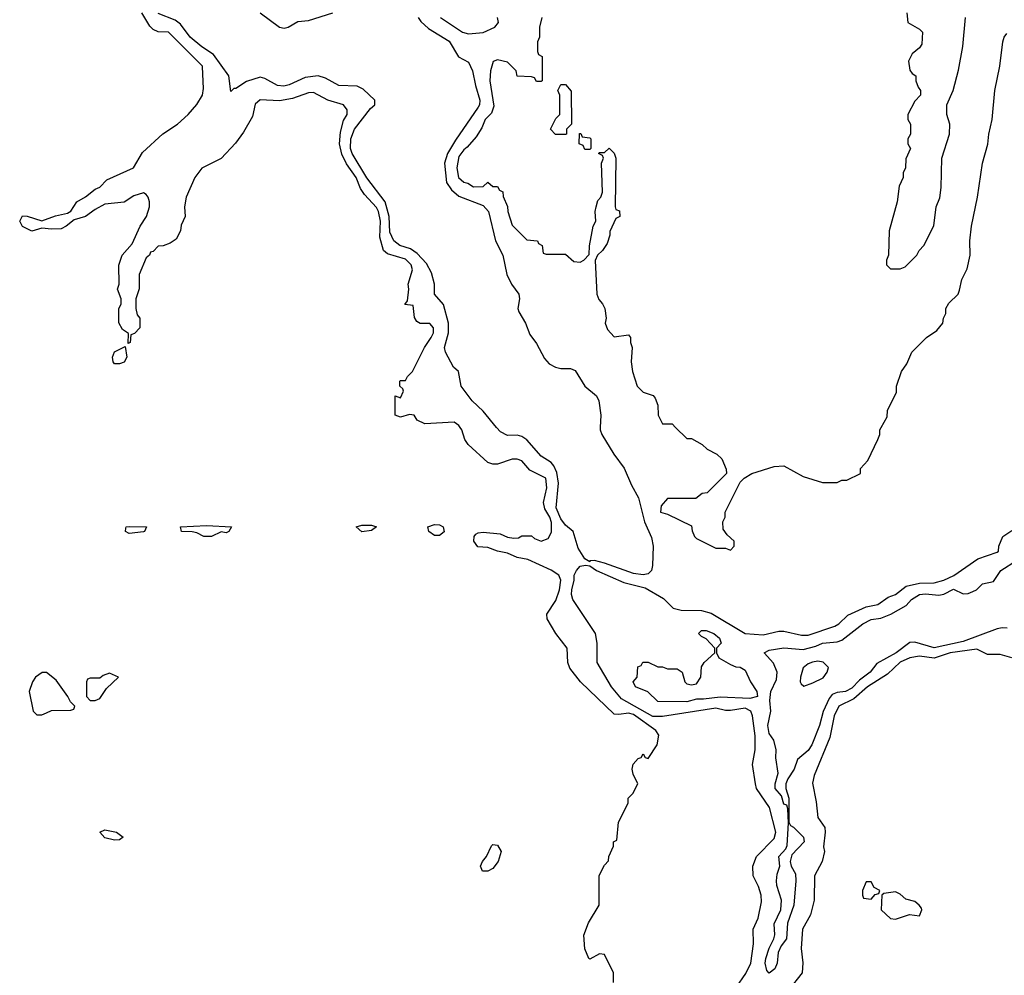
# Model space of a CAD drawing. Header units: inches. Extents: x 2789275 to 2951659, y 860290 to 1033804.
# Tile 65 of 256: x 2822759 to 2826819, y 1017740 to 1021682. Entities that reach past the tile are written whole.
import ezdxf

# ---------------------------------------------------------------- set-up
doc = ezdxf.new("R2010")
doc.units = ezdxf.units.IN
doc.header["$MEASUREMENT"] = 0
doc.layers.add('C8021', color=7, linetype='Continuous')
doc.layers.add('C8022', color=7, linetype='Continuous')

msp = doc.modelspace()

# ---------------------------------------------------------------- linework, layer by layer
at = {"layer": 'C8021', "color": 2}
for points, elevation in [([(2825208, 1017710), (2825208, 1017750), (2825170, 1017826), (2825150, 1017828), (2825110, 1017806), (2825106, 1017810), (2825089.1, 1017849.1), (2825085.6, 1017905.6), (2825104.1, 1017955.9), (2825148, 1018030), (2825148.9, 1018151.1), (2825170, 1018194), (2825187.3, 1018212.7), (2825188, 1018230), (2825207.3, 1018272.7), (2825208, 1018290), (2825222, 1018298), (2825228.4, 1018371.6), (2825268, 1018450), (2825268.7, 1018470), (2825288, 1018490), (2825308, 1018530), (2825289.1, 1018569.1), (2825285.2, 1018590), (2825289.3, 1018610.7), (2825310, 1018634), (2825322, 1018638), (2825330, 1018654), (2825338, 1018638), (2825350, 1018634), (2825388, 1018690), (2825395.3, 1018730), (2825382, 1018750), (2825290, 1018815.6), (2825270, 1018821.3), (2825230, 1018815.1), (2825210, 1018817.2), (2825072.3, 1018950), (2825027.5, 1019007.5), (2825019.3, 1019030), (2825017, 1019090), (2824970, 1019149.3), (2824934.5, 1019210), (2824932.3, 1019230), (2824970, 1019286), (2824985.6, 1019330), (2824991.1, 1019370), (2824982.4, 1019390), (2824950.7, 1019410.7), (2824854.8, 1019454.7), (2824810, 1019463.8), (2824770, 1019481.5), (2824728.9, 1019488.9), (2824690, 1019504.2), (2824647.9, 1019507.9), (2824631.3, 1019530), (2824633, 1019550), (2824640.5, 1019559.5), (2824650, 1019565.7), (2824670, 1019567.6), (2824740.4, 1019560.4), (2824770, 1019546.7), (2824796.5, 1019543.5), (2824815.3, 1019544.7), (2824830, 1019552), (2824870, 1019552), (2824882, 1019542), (2824910, 1019531.3), (2824938, 1019542), (2824951.8, 1019568.2), (2824952.7, 1019607.3), (2824945.1, 1019630), (2824924.4, 1019664.4), (2824919.6, 1019690), (2824932.8, 1019750), (2824929, 1019790), (2824863.3, 1019823.3), (2824830, 1019862), (2824810, 1019869), (2824790, 1019869), (2824728.9, 1019848.9), (2824710, 1019848.7), (2824690, 1019855.3), (2824608.9, 1019928.9), (2824595.3, 1019950), (2824582, 1019990), (2824575.3, 1020000)], 10), ([(2825153.3, 1020000), (2825152.7, 1019990), (2825159, 1019970), (2825209.3, 1019889.3), (2825252.1, 1019832.1), (2825282.1, 1019762.1), (2825311.3, 1019710), (2825335.8, 1019610), (2825365.1, 1019545.1), (2825371.4, 1019510), (2825369, 1019430), (2825364.9, 1019410), (2825350, 1019396.3), (2825330, 1019392.2), (2825290, 1019397.2), (2825170, 1019440.4), (2825128.9, 1019451.1), (2825110.8, 1019449.2), (2825110, 1019446), (2825090, 1019458), (2825061.5, 1019501.5), (2825041.1, 1019570), (2825010, 1019596.3), (2824990, 1019622.4), (2824971.3, 1019668.7), (2824980.8, 1019770), (2824974.5, 1019814.5), (2824961.8, 1019841.8), (2824950, 1019855.8), (2824910, 1019881.6), (2824850, 1019948), (2824830, 1019963), (2824810, 1019968), (2824770, 1019966), (2824741.1, 1019981.1), (2824725.4, 1020000)], 6), ([(2825464, 1020000), (2825510, 1019954), (2825530, 1019954), (2825574, 1019930), (2825594, 1019910), (2825634, 1019890), (2825654, 1019870), (2825672.7, 1019827.3), (2825674, 1019810), (2825594, 1019730), (2825572.7, 1019727.3), (2825547.3, 1019707.3), (2825430, 1019706), (2825403.6, 1019676.4), (2825402, 1019650), (2825430, 1019642), (2825530, 1019594), (2825532.7, 1019572.7), (2825542, 1019550), (2825550, 1019542), (2825630, 1019502), (2825670, 1019502), (2825690, 1019494), (2825706, 1019510), (2825706, 1019530), (2825676.4, 1019556.4), (2825660.4, 1019580.4), (2825658, 1019610), (2825668, 1019630), (2825668, 1019650), (2825730, 1019774), (2825746, 1019790), (2825778, 1019810), (2825870, 1019838), (2825910, 1019842), (2825990, 1019798), (2826070, 1019772), (2826130, 1019772), (2826150, 1019782), (2826170, 1019782), (2826226, 1019810), (2826226, 1019830), (2826256.4, 1019863.6), (2826298, 1019950), (2826306, 1019970), (2826306, 1019990), (2826311.7, 1020000)], 10), ([(2825714, 1017690), (2825753.2, 1017746.8), (2825774.3, 1017790), (2825784.4, 1017870), (2825783, 1017930), (2825803.8, 1017976.2), (2825817.4, 1018042.6), (2825816.4, 1018070), (2825806.3, 1018106.3), (2825783.7, 1018150), (2825782, 1018190), (2825796.9, 1018230), (2825870, 1018304.4), (2825877.2, 1018330), (2825851.6, 1018431.6), (2825797.4, 1018510), (2825792.8, 1018530), (2825780.5, 1018610), (2825791.3, 1018670), (2825791.9, 1018728.1), (2825781.1, 1018810), (2825774.7, 1018830), (2825750, 1018842.4), (2825690, 1018832.7), (2825670, 1018832.8), (2825630, 1018842.2), (2825410, 1018807.6), (2825370, 1018808), (2825240.4, 1018880.4), (2825199.7, 1018930), (2825140.9, 1019030), (2825140.9, 1019110), (2825133.2, 1019150), (2825039.6, 1019290), (2825034.7, 1019310), (2825035.8, 1019330), (2825045.4, 1019370), (2825045.1, 1019390), (2825055.1, 1019410), (2825070, 1019428.2), (2825092, 1019432), (2825110, 1019428.7), (2825137.3, 1019410), (2825250, 1019359.5), (2825338, 1019338), (2825414.1, 1019294.1), (2825453.7, 1019253.7), (2825486.6, 1019246.6), (2825570, 1019244.2), (2825610, 1019234), (2825750, 1019150.4), (2825824.6, 1019144.6), (2825890, 1019159.5), (2825910, 1019159.5), (2825983.4, 1019143.4), (2826010, 1019142.8), (2826120.1, 1019179.9), (2826137, 1019190), (2826174.3, 1019225.7), (2826250, 1019260.4), (2826297.2, 1019270), (2826341, 1019299), (2826370, 1019310.4), (2826415.1, 1019344.9), (2826470, 1019357), (2826530, 1019359), (2826569.3, 1019370), (2826610.7, 1019389.3), (2826710, 1019457.3), (2826790, 1019484.7), (2826795.3, 1019490), (2826797.2, 1019510), (2826813.2, 1019550), (2826850, 1019574)], 6), ([(2826831.3, 1019171.3), (2826810, 1019173.3), (2826790, 1019169.7), (2826650, 1019116.9), (2826530, 1019091.3), (2826450, 1019114.3), (2826430, 1019113), (2826372.7, 1019070), (2826294.2, 1019025.8), (2826265.5, 1018990), (2826222.7, 1018957.3), (2826190, 1018924.2), (2826164.7, 1018910), (2826130, 1018906.3), (2826110, 1018898), (2826097.7, 1018882.2), (2826072.2, 1018827.8), (2826057, 1018770), (2826026, 1018690), (2826010, 1018666.6), (2825966, 1018630), (2825953, 1018590), (2825926, 1018550), (2825918.8, 1018530), (2825918.8, 1018510), (2825930.7, 1018470), (2825931, 1018371), (2825938, 1018358), (2825950, 1018351.3), (2825990.7, 1018310), (2825994, 1018290), (2825943.5, 1018236.5), (2825936, 1018210), (2825941, 1018190), (2825958, 1018158), (2825959.3, 1018130), (2825950.8, 1018030), (2825924.9, 1017955.1), (2825921, 1017890), (2825898.8, 1017861.2), (2825886.4, 1017833.6), (2825882.8, 1017790), (2825873.2, 1017766.8), (2825850, 1017748.7), (2825840.2, 1017760.2), (2825833.2, 1017790), (2825836, 1017810), (2825850, 1017852), (2825869.5, 1017890.5), (2825873.2, 1017906.8), (2825870, 1017952), (2825897.2, 1018010), (2825901.2, 1018050), (2825880.7, 1018110), (2825879.6, 1018130), (2825882.7, 1018157.3), (2825894, 1018190), (2825889, 1018230), (2825918.9, 1018261.1), (2825924.5, 1018275.5), (2825929.3, 1018369.3), (2825927.3, 1018427.3), (2825922, 1018442), (2825910, 1018446), (2825900.2, 1018480.2), (2825874, 1018510), (2825874, 1018530), (2825886.3, 1018573.7), (2825876.5, 1018636.5), (2825878, 1018670), (2825869.5, 1018709.5), (2825850, 1018738), (2825844.5, 1018770), (2825857.2, 1018830), (2825852.9, 1018872.9), (2825856, 1018910), (2825879.6, 1018960.4), (2825882.9, 1018990), (2825867.8, 1019027.8), (2825829.3, 1019070.7), (2825850, 1019080.7), (2825910, 1019090.4), (2825990, 1019083.8), (2826042.3, 1019097.7), (2826070, 1019110.3), (2826130, 1019115.8), (2826150, 1019122.4), (2826236, 1019190), (2826270, 1019207), (2826310, 1019212.9), (2826351.1, 1019228.9), (2826414.9, 1019265.1), (2826437, 1019290), (2826469.3, 1019310), (2826493.8, 1019313.8), (2826550, 1019308), (2826570, 1019312.7), (2826610, 1019332.7), (2826650, 1019313.4), (2826670, 1019314.9), (2826690, 1019323), (2826704, 1019330), (2826730, 1019354), (2826775.1, 1019364.9), (2826804.5, 1019410), (2826869.7, 1019450.3)], 2), ([(2826850, 1019049.3), (2826802.9, 1019062.9), (2826750, 1019062.9), (2826705.8, 1019085.8), (2826596, 1019070), (2826530, 1019048.5), (2826470, 1019056.4), (2826430, 1019049.7), (2826390, 1019032.2), (2826337.6, 1018982.4), (2826255.8, 1018930), (2826199.2, 1018880.8), (2826137.6, 1018850), (2826118, 1018810), (2826099.4, 1018720.6), (2826035.3, 1018564.7), (2826027.7, 1018532.3), (2826044, 1018456), (2826051, 1018391), (2826078.8, 1018350), (2826080.7, 1018330), (2826074, 1018270), (2826077.3, 1018250), (2826067.7, 1018210), (2826036.4, 1018150), (2826035.8, 1018050), (2826019.5, 1017990), (2825987.6, 1017930), (2825982.3, 1017850), (2825988.2, 1017791.8), (2825986, 1017750), (2825930, 1017679)], 6)]:
    msp.add_lwpolyline(points, dxfattribs=dict(at, elevation=elevation))
for points, elevation in [([(2823210, 1019562.7), (2823195.3, 1019570), (2823196.4, 1019583.6), (2823198, 1019590), (2823210, 1019591.8), (2823282, 1019590), (2823274, 1019570), (2823270, 1019569.4)], 10), ([(2823610, 1019565.2), (2823590, 1019569), (2823550, 1019549.7), (2823518, 1019550), (2823490, 1019565.2), (2823470, 1019569.2), (2823426, 1019570), (2823422, 1019590), (2823530, 1019595.6), (2823632, 1019590), (2823622, 1019570)], 10), ([(2824170, 1019569.6), (2824146, 1019590), (2824170, 1019596.3), (2824210, 1019596.3), (2824230.8, 1019590), (2824210, 1019575.3)], 10), ([(2824470, 1019554), (2824446, 1019570), (2824442.7, 1019590), (2824470, 1019599.6), (2824490, 1019598.3), (2824505.5, 1019590), (2824510, 1019569), (2824490, 1019554.5)], 10), ([(2825770, 1018881.7), (2825647.7, 1018887.7), (2825578.6, 1018878.6), (2825550, 1018879.3), (2825510, 1018868.3), (2825390, 1018869.2), (2825349, 1018909), (2825298, 1018930), (2825288.9, 1018951.1), (2825306, 1018970), (2825308, 1019012), (2825322, 1019018), (2825328.4, 1019031.6), (2825350, 1019032), (2825390, 1019012), (2825410, 1019012), (2825430, 1019004.7), (2825470, 1019004.7), (2825491.3, 1018990), (2825502, 1018950), (2825510, 1018942), (2825530, 1018938), (2825550, 1018942), (2825568, 1018970), (2825570, 1019012), (2825582, 1019030), (2825626, 1019070), (2825626, 1019090), (2825590, 1019128), (2825570, 1019138), (2825558, 1019150), (2825570, 1019162), (2825590, 1019162), (2825622, 1019150), (2825644.7, 1019130), (2825652, 1019110), (2825632, 1019090), (2825632, 1019070), (2825642, 1019050), (2825690, 1019022), (2825712, 1019012), (2825730, 1019011.3), (2825750, 1018998), (2825773, 1018950), (2825799.1, 1018910), (2825801, 1018890)], 2), ([(2826050, 1019036), (2826027.9, 1019032.1), (2826010, 1019025.2), (2825990, 1019008), (2825978.8, 1018970), (2825978, 1018950), (2825982, 1018942), (2825992, 1018932), (2826030, 1018946.8), (2826072.5, 1018967.5), (2826088.7, 1018990), (2826094, 1019010), (2826071.9, 1019031.9)], 2), ([(2822870, 1018988.7), (2822851.6, 1018988.4), (2822824.7, 1018970), (2822811.3, 1018950), (2822798, 1018910), (2822814, 1018830), (2822830, 1018814), (2822850, 1018814), (2822870, 1018822), (2822890, 1018832), (2822970, 1018834), (2822982, 1018838), (2822986, 1018850), (2822968, 1018868), (2822958, 1018890), (2822910, 1018958)], 14), ([(2823130, 1018986), (2823103.6, 1018976.4), (2823090, 1018966), (2823050, 1018966), (2823038, 1018962), (2823034, 1018950), (2823034, 1018890), (2823050, 1018874), (2823070, 1018874), (2823090, 1018882), (2823116.4, 1018923.6), (2823166, 1018970)], 14), ([(2823150, 1018298), (2823110, 1018307.3), (2823089.4, 1018330), (2823110, 1018340.7), (2823158, 1018330), (2823186, 1018310), (2823170, 1018299.3)], 10), ([(2824690, 1018169), (2824668, 1018170), (2824659, 1018190), (2824667, 1018210), (2824684.5, 1018230), (2824705.3, 1018274.7), (2824710, 1018279.1), (2824730, 1018276.3), (2824743.8, 1018250), (2824732.4, 1018210), (2824710, 1018181.2)], 10), ([(2826270, 1018126), (2826250, 1018126), (2826234, 1018090), (2826234, 1018070), (2826238, 1018058), (2826270, 1018054), (2826287.3, 1018072.7), (2826302, 1018078), (2826306, 1018090), (2826282, 1018102)], 10), ([(2826370, 1018084), (2826322, 1018078), (2826314, 1018070), (2826312, 1018010), (2826350, 1017974), (2826370, 1017972), (2826429, 1017991), (2826470, 1017986), (2826479, 1018010), (2826477.2, 1018017.2), (2826468.7, 1018030), (2826450, 1018044), (2826413.6, 1018053.6), (2826390, 1018075.3)], 10)]:
    msp.add_lwpolyline(points, close=True, dxfattribs=dict(at, elevation=elevation))
at = {"layer": 'C8022', "color": 2}
for points, elevation in [([(2824575.3, 1020000), (2824570, 1020008), (2824550, 1020022), (2824430, 1020014), (2824398, 1020030), (2824386, 1020050), (2824366.8, 1020053.2), (2824330, 1020042), (2824308, 1020050), (2824308, 1020130), (2824330, 1020122), (2824342, 1020150), (2824339, 1020159), (2824326, 1020170), (2824326, 1020190), (2824330, 1020194), (2824350, 1020194), (2824358, 1020210), (2824379, 1020230), (2824428, 1020330), (2824456, 1020370), (2824465.2, 1020390), (2824465.2, 1020410), (2824450, 1020429), (2824410, 1020428.7), (2824396.4, 1020436.4), (2824387.3, 1020452.7), (2824382, 1020502), (2824347.3, 1020507.3), (2824358, 1020522), (2824364, 1020570), (2824361.2, 1020590), (2824379.5, 1020650), (2824373.3, 1020670), (2824350, 1020694.3), (2824275.2, 1020715.2), (2824259.5, 1020730), (2824244.4, 1020784.4), (2824246.9, 1020850), (2824238, 1020890), (2824230, 1020907), (2824180.8, 1020960.8), (2824164.9, 1020984.9), (2824146, 1021030), (2824107.3, 1021087.2), (2824087, 1021127), (2824078.3, 1021170), (2824082, 1021218), (2824094.7, 1021265.3), (2824109.3, 1021290), (2824109.2, 1021310), (2824094, 1021330), (2824030, 1021349.3), (2823970, 1021380.9), (2823950, 1021379.5), (2823883.4, 1021356.6), (2823830, 1021347.3), (2823750, 1021351.6), (2823730, 1021332.7), (2823718.4, 1021281.6), (2823682.4, 1021217.6), (2823648.4, 1021171.6), (2823590, 1021108.7), (2823510, 1021068.7), (2823481, 1021030), (2823446, 1020950), (2823438, 1020910), (2823442, 1020870), (2823425.4, 1020834.6), (2823422, 1020810), (2823403.6, 1020776.4), (2823379.6, 1020760.4), (2823351.1, 1020748.9), (2823330, 1020748), (2823310, 1020726), (2823298, 1020722), (2823294, 1020710), (2823281, 1020699), (2823252, 1020630), (2823251.6, 1020571.6), (2823238, 1020530), (2823238, 1020490), (2823243.6, 1020463.6), (2823254, 1020450), (2823254, 1020410), (2823232.7, 1020387.3), (2823218, 1020382), (2823214, 1020350), (2823206, 1020346), (2823207.3, 1020387.3), (2823183.1, 1020403.1), (2823168.4, 1020431.6), (2823168.4, 1020488.4), (2823178, 1020510), (2823178, 1020530), (2823162, 1020570), (2823168.7, 1020590), (2823168.4, 1020668.4), (2823182, 1020710), (2823223.1, 1020756.9), (2823255.3, 1020830), (2823282, 1020870), (2823294, 1020910), (2823294, 1020930), (2823288.9, 1020948.9), (2823280.4, 1020960.4), (2823270, 1020968), (2823230, 1020955.3), (2823190, 1020929), (2823110, 1020921.2), (2823070, 1020899), (2823030.5, 1020869.5), (2822983.5, 1020856.5), (2822950.6, 1020829.4), (2822930, 1020819.3), (2822890, 1020817.2), (2822850, 1020822), (2822809.1, 1020809.1), (2822770, 1020828.7), (2822759, 1020850), (2822770, 1020872), (2822790, 1020871.3), (2822850, 1020851.3), (2822907.2, 1020872.8), (2822956.5, 1020883.5), (2822970, 1020891.3), (2822994, 1020930), (2823030, 1020950.8), (2823070, 1020982.8), (2823089.3, 1020990.7), (2823118.9, 1021021.1), (2823228.7, 1021070), (2823265.6, 1021134.4), (2823349.5, 1021210.5), (2823410, 1021251), (2823453.2, 1021290), (2823490, 1021331.3), (2823512.3, 1021370), (2823517.2, 1021397.2), (2823513.2, 1021486.8), (2823512.7, 1021490), (2823373.2, 1021630), (2823330, 1021632), (2823310, 1021641.2), (2823295.1, 1021655.1), (2823262.7, 1021710)], 10), ([(2824725.4, 1020000), (2824670, 1020066.6), (2824625.1, 1020110), (2824579, 1020170), (2824569, 1020230), (2824547.9, 1020247.9), (2824514.7, 1020310), (2824511.3, 1020330), (2824527.3, 1020390), (2824527.1, 1020430), (2824506.6, 1020506.6), (2824469.4, 1020550), (2824469.5, 1020590.5), (2824457.4, 1020637.4), (2824435.9, 1020675.9), (2824397.8, 1020717.8), (2824370, 1020736.9), (2824326.6, 1020750), (2824301.3, 1020770), (2824285.8, 1020805.8), (2824282.8, 1020870), (2824266, 1020930), (2824190, 1021029.6), (2824129.8, 1021130), (2824123.5, 1021150), (2824124.5, 1021190), (2824139.8, 1021230), (2824205.1, 1021314.9), (2824224, 1021330), (2824224, 1021350), (2824175.3, 1021395.3), (2824150, 1021408), (2824075.3, 1021410), (2824020.4, 1021440.4), (2823990, 1021449.7), (2823936.7, 1021443.3), (2823870, 1021412.7), (2823847.9, 1021407.9), (2823822, 1021410), (2823770, 1021439), (2823750, 1021444), (2823694, 1021426), (2823650, 1021398), (2823642, 1021398), (2823630, 1021386), (2823620.9, 1021450), (2823557.7, 1021537.7), (2823509.5, 1021570), (2823462, 1021610), (2823422.5, 1021662.5), (2823400.1, 1021680.1), (2823330, 1021707.6)], 6), ([(2823751, 1021710), (2823830, 1021651.3), (2823850, 1021646), (2823866, 1021650), (2823906, 1021674), (2823950, 1021678.7), (2824050, 1021710.4)], 6), ([(2826418, 1021710), (2826422, 1021670), (2826470, 1021642), (2826482, 1021630), (2826479.6, 1021580.4), (2826470, 1021566), (2826439.6, 1021540.4), (2826424.7, 1021510), (2826430, 1021474), (2826439.6, 1021459.6), (2826454, 1021450), (2826454, 1021430), (2826463.6, 1021403.6), (2826474, 1021390), (2826474, 1021370), (2826450, 1021346), (2826422, 1021290), (2826422, 1021270), (2826432, 1021250), (2826432, 1021210), (2826422, 1021190), (2826422, 1021170), (2826432, 1021150), (2826412.7, 1021107.3), (2826412, 1021070), (2826402, 1021050), (2826402, 1021030), (2826385.4, 1020994.6), (2826378, 1020930), (2826344.7, 1020810), (2826342, 1020710), (2826334, 1020690), (2826334, 1020670), (2826350, 1020654), (2826390, 1020654), (2826410, 1020662), (2826458, 1020710), (2826468, 1020730), (2826488, 1020750), (2826528.4, 1020831.6), (2826539, 1020910), (2826553.2, 1020946.8), (2826559, 1020990), (2826562, 1021110), (2826593.2, 1021210), (2826594, 1021250), (2826582, 1021290), (2826582, 1021330), (2826609, 1021390), (2826630, 1021474), (2826648.9, 1021571.1), (2826659, 1021690)], 14), ([(2824402, 1021690), (2824413.5, 1021673.5), (2824444.8, 1021644.8), (2824530, 1021593.4), (2824567.9, 1021527.9), (2824610, 1021506), (2824626, 1021470), (2824638, 1021410), (2824656.5, 1021350), (2824655.2, 1021330), (2824650, 1021320.7), (2824555.5, 1021184.5), (2824523.6, 1021130), (2824511.3, 1021090), (2824519, 1021010), (2824540.2, 1020980.2), (2824570, 1020954.3), (2824670, 1020914.6), (2824691.7, 1020890), (2824720.9, 1020770), (2824751.6, 1020710), (2824768.5, 1020630), (2824787.2, 1020590), (2824816.9, 1020550), (2824820.2, 1020530), (2824812.9, 1020490), (2824816.9, 1020476.9), (2824845.3, 1020430), (2824863.2, 1020383.2), (2824890, 1020346), (2824923.5, 1020283.5), (2824941.8, 1020261.8), (2824968.3, 1020248.3), (2824990, 1020243.2), (2825030, 1020242.6), (2825050, 1020234.4), (2825090, 1020170.6), (2825137.6, 1020130), (2825146.7, 1020110), (2825155.8, 1020050), (2825153.3, 1020000)], 6), ([(2824494, 1021690), (2824584.9, 1021630), (2824610, 1021623.1), (2824670, 1021628.4), (2824718, 1021650), (2824734, 1021670), (2824728.7, 1021690)], 10), ([(2824912, 1021690), (2824902, 1021650), (2824902, 1021610), (2824894, 1021590), (2824894, 1021550), (2824898, 1021538), (2824914, 1021530), (2824914, 1021430), (2824910, 1021426), (2824890, 1021426), (2824882, 1021442), (2824870, 1021446), (2824810, 1021448), (2824806, 1021470), (2824770, 1021506), (2824730, 1021515.3), (2824711.6, 1021508.4), (2824700.7, 1021470), (2824697.3, 1021430), (2824714.8, 1021325.2), (2824704.5, 1021295.5), (2824678.8, 1021270), (2824664.9, 1021235.1), (2824641.4, 1021198.6), (2824604.4, 1021155.6), (2824590, 1021145.2), (2824570, 1021117.2), (2824561.6, 1021070), (2824568.2, 1021030), (2824590, 1021011.3), (2824607.1, 1021007.1), (2824630, 1020992), (2824670, 1020994), (2824690, 1021012), (2824710, 1020994), (2824730, 1020994), (2824738, 1020978), (2824751.6, 1020971.6), (2824752.7, 1020952.7), (2824771.1, 1020911.1), (2824771.3, 1020890), (2824790, 1020834), (2824850, 1020774), (2824894, 1020770), (2824898, 1020758), (2824914, 1020750), (2824918, 1020718), (2824930, 1020714), (2825010, 1020714), (2825043.6, 1020683.6), (2825070, 1020682), (2825086, 1020690), (2825107.3, 1020712.7), (2825108.4, 1020748.4), (2825124, 1020830), (2825135.3, 1020850), (2825132.7, 1020890), (2825136, 1020910), (2825143.7, 1020936.3), (2825155.3, 1020950), (2825162, 1020970), (2825158, 1021090), (2825166, 1021110), (2825162, 1021122), (2825146, 1021130), (2825150, 1021134), (2825170, 1021134), (2825190, 1021152), (2825210.9, 1021130.9), (2825218, 1021110), (2825214, 1020910), (2825218, 1020898), (2825232.7, 1020892.7), (2825234, 1020870), (2825218, 1020862), (2825192.7, 1020807.3), (2825192.7, 1020792.7), (2825181, 1020759), (2825162, 1020730), (2825142, 1020710), (2825131.6, 1020688.4), (2825138.8, 1020550), (2825146.8, 1020526.8), (2825162, 1020510), (2825171.3, 1020490), (2825178, 1020450), (2825174, 1020430), (2825183.6, 1020403.6), (2825210, 1020374), (2825270, 1020382), (2825278, 1020370), (2825278, 1020350), (2825284.7, 1020330), (2825281, 1020270), (2825286, 1020230), (2825304.7, 1020170), (2825330, 1020144.7), (2825370.9, 1020130.9), (2825379.8, 1020119.8), (2825391.1, 1020091.1), (2825392, 1020050), (2825410, 1020014), (2825450, 1020014), (2825464, 1020000)], 10), ([(2826311.7, 1020000), (2826336.4, 1020043.6), (2826338, 1020070), (2826374.6, 1020145.4), (2826375.3, 1020170), (2826395.3, 1020230), (2826418, 1020262), (2826438, 1020310), (2826498, 1020370), (2826540.4, 1020399.6), (2826566, 1020430), (2826568, 1020450), (2826578, 1020470), (2826578, 1020490), (2826590, 1020512), (2826628.7, 1020550), (2826634.6, 1020565.4), (2826644, 1020610), (2826665.6, 1020654.4), (2826679, 1020710), (2826677.2, 1020770), (2826683.7, 1020830), (2826709.4, 1020950), (2826729.5, 1021090), (2826751.7, 1021168.3), (2826755.1, 1021210), (2826769.5, 1021270.5), (2826780.9, 1021390), (2826800.9, 1021490), (2826813.2, 1021590), (2826819, 1021610), (2826830, 1021624.7)], 10)]:
    msp.add_lwpolyline(points, dxfattribs=dict(at, elevation=elevation))
at = {"layer": 'C8022', "color": 2, "elevation": 10}
for points in [[(2825010, 1021208), (2824968.4, 1021208.4), (2824948, 1021230), (2824970, 1021274), (2824986, 1021290), (2824986, 1021370), (2824978, 1021390), (2824990, 1021414), (2825010, 1021414), (2825032.7, 1021387.3), (2825034, 1021250), (2825014, 1021230), (2825014, 1021210)], [(2825090, 1021146), (2825082, 1021162), (2825066, 1021170), (2825067.3, 1021212.7), (2825072.7, 1021212.7), (2825078, 1021198), (2825110, 1021194), (2825114, 1021190), (2825114, 1021150), (2825110, 1021146)], [(2823150, 1020262), (2823144, 1020270), (2823141.2, 1020290), (2823150, 1020311.3), (2823194, 1020334), (2823201, 1020290), (2823190, 1020268.7), (2823170, 1020262)]]:
    msp.add_lwpolyline(points, close=True, dxfattribs=at)

doc.saveas('drawing.dxf')
